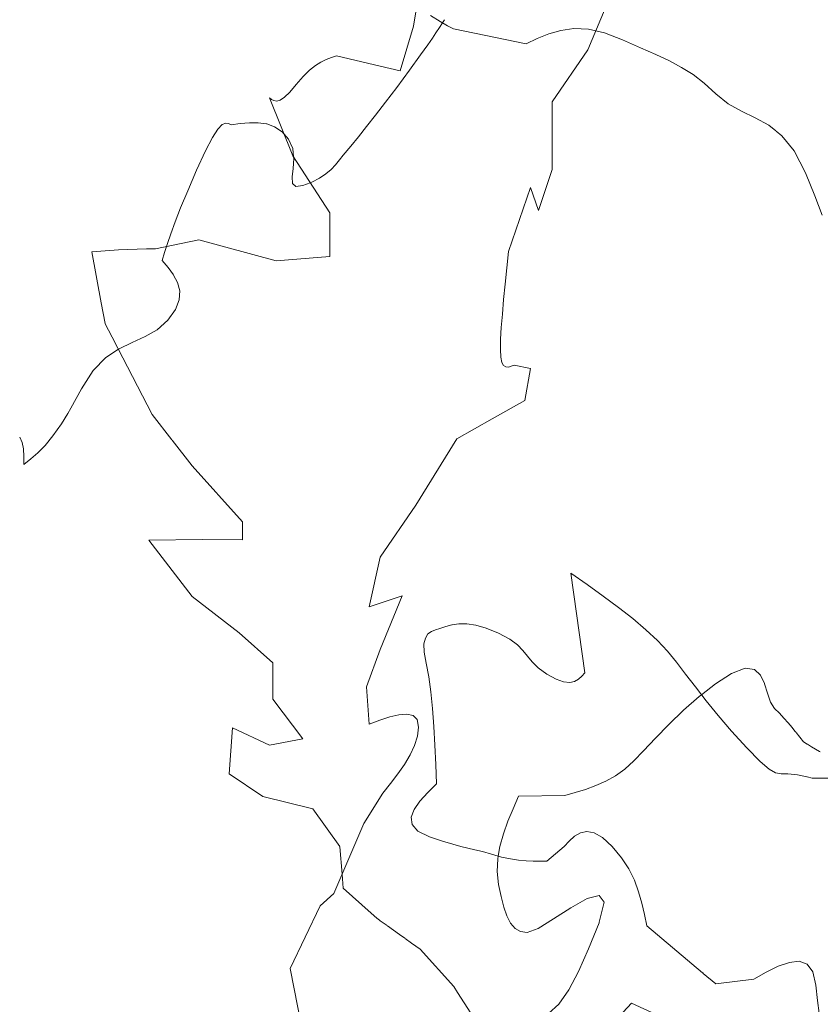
# Model space of a CAD drawing. Header units: millimetres. Extents: x -46876 to 9452, y -13755 to 24767.
# Tile 51 of 55: x -12008 to -7342, y 11876 to 17614. Entities that reach past the tile are written whole.
import ezdxf

# ---------------------------------------------------------------- set-up
doc = ezdxf.new("R2010")
doc.units = ezdxf.units.MM
doc.layers.add('L-PLNT', color=71, linetype='Continuous', lineweight=9)

# ---------------------------------------------------------------- blocks, each defined once
blk = doc.blocks.new('M_RPC Tree - Deciduous - Red Maple - 9 Meters-V43-3D - CAPA')
at = {"layer": 'L-PLNT'}
for p, q in [((-8697.3, 17438.1), (-8554, 17781.6)), ((-9712.7, 17576.6), (-9693.2, 17694.3)), ((-9790.8, 17316), (-9712.7, 17576.6)), ((-10221.5, 17381.9), (-10191.6, 17393.2)), ((-10191.6, 17393.2), (-10162.2, 17402.7)), ((-10162.2, 17402.7), (-9906.8, 17343)), ((-8904.2, 17135.1), (-8697.3, 17438.1)), ((-10319.4, 17319.3), (-10284.9, 17346.8)), ((-10284.9, 17346.8), (-10252.4, 17367)), ((-10252.4, 17367), (-10221.5, 17381.9)), ((-9906.8, 17343), (-9790.8, 17316)), ((-10396.7, 17235.5), (-10356.5, 17282.8)), ((-10356.5, 17282.8), (-10319.4, 17319.3)), ((-10434.6, 17190.8), (-10396.7, 17235.5)), ((-10416.3, 16820.7), (-10553, 17159.4)), ((-10553, 17159.4), (-10540.3, 17149.4)), ((-10490, 17145.7), (-10465.3, 17161.7)), ((-10465.3, 17161.7), (-10434.6, 17190.8)), ((-10540.3, 17149.4), (-10526.3, 17142.1)), ((-10526.3, 17142.1), (-10510, 17140)), ((-10510, 17140), (-10490, 17145.7)), ((-8904.2, 16741.9), (-8904.2, 17135.1)), ((-10201.2, 16488.3), (-10416.3, 16820.7)), ((-8983.8, 16502.8), (-8904.2, 16741.9)), ((-9158.9, 16262.4), (-9031.6, 16636.7)), ((-9031.6, 16636.7), (-8983.8, 16502.8)), ((-10201.2, 16234), (-10201.2, 16488.3)), ((-11217.5, 16279.5), (-10963.5, 16331.7)), ((-10963.5, 16331.7), (-10514, 16208.9)), ((-11588.9, 16260.3), (-11432.5, 16272.8)), ((-11533.6, 15964.9), (-11588.9, 16260.3)), ((-11432.5, 16272.8), (-11270, 16277.9)), ((-11269.3, 16277.9), (-11217.5, 16279.5)), ((-9169.1, 16167.1), (-9158.9, 16262.4)), ((-10514, 16208.9), (-10201.2, 16234)), ((-9178.8, 16073.6), (-9169.1, 16167.1)), ((-9187.8, 15983.6), (-9178.8, 16073.6)), ((-11510.7, 15842.7), (-11533.5, 15964.7)), ((-9195.4, 15898.8), (-9187.8, 15983.6)), ((-9201.4, 15820.8), (-9195.4, 15898.8)), ((-11450.9, 15727), (-11510, 15841.5)), ((-9205.3, 15751.5), (-9201.4, 15820.8)), ((-11436.9, 15700), (-11450.1, 15725.6)), ((-9206.7, 15692.5), (-9205.3, 15751.5)), ((-11237.1, 15313.7), (-11436.5, 15699.3)), ((-9204.4, 15647.5), (-9206.7, 15692.5)), ((-9197.9, 15617.2), (-9204.4, 15647.5)), ((-9187.9, 15599.1), (-9197.9, 15617.2)), ((-9175.1, 15590.9), (-9187.9, 15599.1)), ((-9160.3, 15590), (-9175.1, 15590.9)), ((-9144, 15594), (-9160.3, 15590)), ((-9127.1, 15600.5), (-9144, 15594)), ((-9031.6, 15581.1), (-9127.1, 15600.5)), ((-9063.4, 15394.4), (-9031.6, 15581.1)), ((-9254.5, 15288.3), (-9063.4, 15394.4)), ((-11120.8, 15165.5), (-11237.1, 15313.7)), ((-9461.4, 15171.6), (-9254.5, 15288.3)), ((-11002.5, 15014.7), (-11119.8, 15164.2)), ((-9700.2, 14785.4), (-9461.4, 15171.6)), ((-10709.4, 14688.6), (-11002.5, 15014.7)), ((-9907.1, 14482.4), (-9700.2, 14785.4)), ((-10709.4, 14582.6), (-10709.4, 14688.6)), ((-11256.6, 14581), (-10943.9, 14585)), ((-11002.5, 14251.8), (-11256.6, 14581)), ((-10943.9, 14585), (-10709.4, 14582.6)), ((-9970.8, 14191.8), (-9907.1, 14482.4)), ((-10728.9, 14040.6), (-11002.5, 14251.8)), ((-9779.8, 14256.5), (-9970.8, 14191.8)), ((-9907.1, 13944.3), (-9779.8, 14256.5)), ((-10533.5, 13865.6), (-10728.9, 14040.6)), ((-9986.8, 13725.9), (-9907.1, 13944.3)), ((-10533.5, 13653.7), (-10533.5, 13865.6)), ((-9970.8, 13508.8), (-9986.8, 13725.9)), ((-10357.6, 13424.1), (-10533.5, 13653.7)), ((-9851.4, 13550.7), (-9909.8, 13531.3)), ((-9797.9, 13563.9), (-9851.4, 13550.7)), ((-9752, 13567.7), (-9797.9, 13563.9)), ((-9716, 13559.1), (-9752, 13567.7)), ((-9692.6, 13534.9), (-9716, 13559.1)), ((-10787.6, 13220.1), (-10768, 13486.5)), ((-10768, 13486.5), (-10553, 13387.2)), ((-9909.8, 13531.3), (-9970.8, 13508.8)), ((-9684.3, 13492.1), (-9692.6, 13534.9)), ((-9690.3, 13438.4), (-9684.3, 13492.1)), ((-9707.2, 13384.2), (-9690.3, 13438.4)), ((-10553, 13387.2), (-10357.6, 13424.1)), ((-9733.1, 13329.3), (-9707.2, 13384.2)), ((-9766.3, 13273.9), (-9733.1, 13329.3)), ((-9804.9, 13218.3), (-9766.3, 13273.9)), ((-10592.1, 13087.4), (-10787.6, 13220.1)), ((-9847.2, 13162.3), (-9804.9, 13218.3)), ((-9891.2, 13106.3), (-9847.2, 13162.3)), ((-10299, 13015.6), (-10592.1, 13087.4)), ((-10002.7, 12928.8), (-9891.2, 13106.3)), ((-10142.6, 12795.1), (-10299, 13015.6)), ((-10177.8, 12522.8), (-10002.7, 12928.8)), ((-10129.7, 12634.4), (-10142.6, 12794.1)), ((-10123.1, 12552.9), (-10129.7, 12634.4)), ((-10257.4, 12449.3), (-10177.8, 12522.8)), ((-9959.8, 12406.7), (-10123.1, 12552.9)), ((-10432.5, 12084.7), (-10257.4, 12449.3)), ((-9927.7, 12377.9), (-9959.5, 12406.4)), ((-9911.9, 12366.7), (-9927.7, 12377.9)), ((-9906.8, 12363), (-9910.6, 12365.8)), ((-9867.3, 12334.9), (-9906.8, 12363)), ((-9794.2, 12282.9), (-9865.6, 12333.8)), ((-9763.6, 12261.1), (-9794, 12282.7)), ((-9724.5, 12233.3), (-9762.1, 12260)), ((-9673.6, 12197), (-9724.2, 12233)), ((-9478.1, 11979.6), (-9673.6, 12197)), ((-10352.9, 11682.2), (-10432.5, 12084.7)), ((-9456.2, 11945.7), (-9478.1, 11979.6)), ((-9339.4, 11765.1), (-9456, 11945.3)), ((-8442.3, 11882.7), (-8676.8, 11630.7)), ((-8252.4, 11795), (-8442.3, 11882.7))]:
    blk.add_line(p, q, dxfattribs=at)
blk = doc.blocks.new('M_RPC Tree - Deciduous - Siberian Crab Apple - 6_1 Meters-V49-3D - CAPA')
at = {"layer": 'L-PLNT'}
for p, q in [((-9614.2, 17638.7), (-9558.3, 17603.4)), ((-9561.9, 17569.1), (-9582.9, 17537.1)), ((-9544.5, 17595.5), (-9561.9, 17569.1)), ((-9558.3, 17603.4), (-9515.7, 17579)), ((-9532.5, 17613.7), (-9544.5, 17595.5)), ((-9515.7, 17579), (-9488.7, 17564.7)), ((-9488.7, 17564.7), (-9479.2, 17560.1)), ((-9479.2, 17560.1), (-9057.1, 17474.1)), ((-8854.6, 17551.6), (-8778, 17561.7)), ((-8778, 17561.7), (-8693.8, 17558.2)), ((-8693.8, 17558.2), (-8651, 17549)), ((-9603, 17507.1), (-9630.1, 17468.3)), ((-9582.9, 17537.1), (-9603, 17507.1)), ((-9057.1, 17474.1), (-8992.1, 17504.4)), ((-8992.1, 17504.4), (-8925.3, 17531.3)), ((-8925.3, 17531.3), (-8854.6, 17551.6)), ((-8651, 17549), (-8599.9, 17538)), ((-8599.9, 17538), (-8494.3, 17497.5)), ((-9630.1, 17468.3), (-9672.2, 17409.7)), ((-8494.3, 17497.5), (-8390.4, 17450.5)), ((-8390.4, 17450.5), (-8300.5, 17410.3)), ((-9672.2, 17409.7), (-9737.1, 17320.3)), ((-8300.5, 17410.3), (-8221.6, 17373.3)), ((-8221.6, 17373.3), (-8150.5, 17335.7)), ((-8150.5, 17335.7), (-8083.8, 17293.6)), ((-9737.1, 17320.3), (-9811.3, 17219.5)), ((-8083.8, 17293.6), (-8018.6, 17243.5)), ((-9811.3, 17219.5), (-9876.6, 17132.5)), ((-8018.6, 17243.5), (-7951.6, 17181.5)), ((-7951.6, 17181.5), (-7879.4, 17123.5)), ((-9876.6, 17132.5), (-9934.7, 17057.1)), ((-7879.4, 17123.5), (-7802.3, 17080.8)), ((-9934.7, 17057.1), (-9986.8, 16990.9)), ((-7802.3, 17080.8), (-7722.7, 17042.6)), ((-7722.7, 17042.6), (-7643.2, 16998.4)), ((-10827.5, 17002.3), (-10852.7, 16976.1)), ((-10807.6, 17011.4), (-10827.5, 17002.3)), ((-10791.2, 17008.9), (-10807.6, 17011.4)), ((-10776.5, 17000.8), (-10791.2, 17008.9)), ((-10722.7, 17008.1), (-10776.5, 17000.8)), ((-10669.7, 17013.1), (-10722.7, 17008.1)), ((-10618.1, 17013.2), (-10669.7, 17013.1)), ((-10570.7, 17006.5), (-10618.1, 17013.2)), ((-10522.7, 16989.8), (-10568.8, 17006.2)), ((-10479.6, 16961.1), (-10522.4, 16989.7)), ((-9986.8, 16990.9), (-10034.5, 16931.6)), ((-7643.2, 16998.4), (-7601.4, 16965.4)), ((-10885, 16926.8), (-10926, 16848.9)), ((-10852.7, 16976.1), (-10885, 16926.8)), ((-10467.5, 16947.6), (-10479.6, 16961.1)), ((-10441.2, 16918.2), (-10467.5, 16947.6)), ((-10034.5, 16931.6), (-10079.4, 16876.9)), ((-7600, 16964.2), (-7566, 16937.4)), ((-7566, 16937.4), (-7493.9, 16848.8)), ((-10417.2, 16863.4), (-10441.2, 16918.2)), ((-10079.4, 16876.9), (-10122.7, 16824.6)), ((-10926, 16848.9), (-10977.6, 16736.5)), ((-10412.4, 16814.7), (-10417.2, 16863.4)), ((-10411.4, 16804.6), (-10412.4, 16814.7)), ((-10122.7, 16824.6), (-10144.5, 16796.3)), ((-7493.9, 16848.8), (-7429, 16722.2)), ((-10415.3, 16747.3), (-10411.4, 16804.6)), ((-10167.8, 16768.4), (-10194, 16741.2)), ((-10144.5, 16796.3), (-10167.8, 16768.4)), ((-10977.6, 16736.5), (-11029.3, 16616.4)), ((-10420.3, 16697.3), (-10415.3, 16747.3)), ((-10418, 16660.1), (-10420.3, 16697.3)), ((-10224.6, 16715.1), (-10261, 16690.5)), ((-10194, 16741.2), (-10223.4, 16716.1)), ((-7429, 16722.2), (-7374.8, 16586.7)), ((-10399.9, 16641.5), (-10418, 16660.1)), ((-10357.4, 16647), (-10399.9, 16641.5)), ((-10314.7, 16663.7), (-10357.4, 16647)), ((-10304.8, 16667.6), (-10314.7, 16663.7)), ((-10261, 16690.5), (-10304.8, 16667.6)), ((-11029.3, 16616.4), (-11070.3, 16517.1)), ((-7374.8, 16586.7), (-7332.1, 16474)), ((-11070.3, 16517.1), (-11102.6, 16435.1)), ((-11102.6, 16435.1), (-11127.8, 16366.9)), ((-11127.8, 16366.9), (-11147.7, 16309)), ((-11147.7, 16309), (-11153, 16292.8)), ((-11164.1, 16258.1), (-11178.8, 16210.6)), ((-11153, 16292.8), (-11164.1, 16258.1)), ((-11178.8, 16210.6), (-11143.5, 16168.9)), ((-11143.5, 16168.9), (-11112.1, 16126.2)), ((-11112, 16126.1), (-11088.2, 16081.5)), ((-11088.2, 16081.5), (-11075.8, 16033.7)), ((-11075.8, 16033.7), (-11078.6, 15982)), ((-11078.6, 15982), (-11100.5, 15925.2)), ((-11100.5, 15925.2), (-11145.3, 15862.4)), ((-11145.3, 15862.4), (-11207.5, 15807.2)), ((-11207.5, 15807.2), (-11277.2, 15767.5)), ((-11352, 15733.7), (-11429.1, 15696)), ((-11277.2, 15767.5), (-11352, 15733.7)), ((-11433.4, 15693.2), (-11506, 15644.8)), ((-11429.1, 15696), (-11433.4, 15693.2)), ((-11506, 15644.8), (-11579.9, 15570.4)), ((-11579.9, 15570.4), (-11648.2, 15463.1)), ((-11648.2, 15463.1), (-11709.4, 15349.2)), ((-11709.4, 15349.2), (-11727.5, 15319.5)), ((-11728.1, 15318.5), (-11764.5, 15258.8)), ((-11764.5, 15258.8), (-11814.5, 15188)), ((-11994, 15150.5), (-12008.4, 15180.5)), ((-11986.6, 15112.4), (-11993.9, 15149.8)), ((-11814.5, 15188), (-11860.3, 15132.9)), ((-11983.9, 15068.8), (-11986.6, 15112.4)), ((-11860.3, 15132.9), (-11903.1, 15089.6)), ((-11983.5, 15022.6), (-11983.9, 15068.8)), ((-11943.8, 15054.1), (-11983.5, 15022.6)), ((-11903.4, 15089.3), (-11943.8, 15054.1)), ((-8701.3, 14322.3), (-8795.8, 14389.4)), ((-8795.8, 14389.4), (-8715.4, 13807.5)), ((-8608.6, 14255.5), (-8701.3, 14322.3)), ((-8519.4, 14189.2), (-8608.6, 14255.5)), ((-8435.5, 14123.5), (-8519.4, 14189.2)), ((-8358.6, 14058.9), (-8435.5, 14123.5)), ((-9585.1, 14059.3), (-9608.9, 14049.4)), ((-9559.6, 14066.5), (-9585.1, 14059.3)), ((-9524.8, 14078.3), (-9559.6, 14066.5)), ((-9489.9, 14087.7), (-9524.8, 14078.3)), ((-9448.3, 14094.1), (-9488.3, 14088.1)), ((-9403, 14094.1), (-9448.3, 14094.1)), ((-9350.7, 14086.4), (-9403, 14094.1)), ((-9289.5, 14068.8), (-9350.7, 14086.4)), ((-9217.9, 14039.5), (-9289.5, 14068.8)), ((-8290.6, 13995.4), (-8358.6, 14058.9)), ((-9644.2, 14010.6), (-9652.1, 13976.2)), ((-9629.2, 14034.1), (-9644.2, 14010.6)), ((-9608.9, 14049.4), (-9629.2, 14034.1)), ((-9152.7, 14004.5), (-9217.9, 14039.5)), ((-9107.6, 13970.8), (-9152.7, 14004.5)), ((-9652.1, 13976.2), (-9651.3, 13928.2)), ((-9075.5, 13937.7), (-9107.6, 13970.8)), ((-8233, 13933.4), (-8290.6, 13995.4)), ((-9651.3, 13928.2), (-9640, 13863.9)), ((-9049.4, 13904.7), (-9075.5, 13937.7)), ((-9022.1, 13871.3), (-9049.4, 13904.7)), ((-8181, 13869.5), (-8233, 13933.4)), ((-9640, 13863.9), (-9624.5, 13785.1)), ((-8986.9, 13836.8), (-9022.1, 13871.3)), ((-8936.5, 13800.6), (-8986.9, 13836.8)), ((-8127.3, 13800.2), (-8181, 13869.5)), ((-9624.5, 13785.1), (-9612.2, 13696.2)), ((-8882, 13771.2), (-8936.5, 13800.6)), ((-8838.2, 13755.8), (-8882, 13771.2)), ((-8732.9, 13787.8), (-8752.2, 13770.4)), ((-8715.4, 13807.5), (-8732.9, 13787.8)), ((-8070.1, 13725.5), (-8127.3, 13800.2)), ((-8803, 13752.1), (-8838.2, 13755.8)), ((-8775, 13757.8), (-8803, 13752.1)), ((-8752.2, 13770.4), (-8775, 13757.8)), ((-8007.5, 13645.2), (-8070.1, 13725.5)), ((-9612.2, 13696.2), (-9602.5, 13599)), ((-9602.5, 13599), (-9594.9, 13495.2)), ((-7938, 13559.5), (-8007.5, 13645.2)), ((-7859.6, 13468.1), (-7938, 13559.5)), ((-9594.9, 13495.2), (-9589, 13386.4)), ((-7770.7, 13371.2), (-7859.6, 13468.1)), ((-9589, 13386.4), (-9584, 13274.3)), ((-7692.6, 13291.7), (-7770.7, 13371.2)), ((-9584, 13274.3), (-9579.7, 13160.5)), ((-7640.5, 13246.3), (-7692.6, 13291.7)), ((-7603.5, 13225.3), (-7640.5, 13246.3)), ((-7570.8, 13219.4), (-7603.5, 13225.3)), ((-7531.3, 13218.7), (-7570.8, 13219.4)), ((-7474.3, 13213.7), (-7531.3, 13218.7)), ((-7419.9, 13201.7), (-7474.3, 13213.7)), ((-7388.8, 13194.8), (-7418.4, 13201.4)), ((-9579.7, 13160.5), (-9630.4, 13109.8)), ((-7293.3, 13193), (-7388.8, 13194.8)), ((-9630.4, 13109.8), (-9675.5, 13059.9)), ((-9675.6, 13059.8), (-9709.4, 13011.7)), ((-9709.4, 13011.7), (-9726.4, 12966)), ((-9726.4, 12966), (-9720.9, 12923.6)), ((-9720.9, 12923.6), (-9687.2, 12885.3)), ((-9687.2, 12885.3), (-9619.8, 12852.1)), ((-8805.6, 12827.3), (-8774, 12855.5)), ((-8774, 12855.5), (-8740, 12875.6)), ((-8740, 12875.6), (-8702.3, 12883.7)), ((-8702.3, 12883.7), (-8659.6, 12875.8)), ((-8659.6, 12875.8), (-8610.8, 12847.9)), ((-9619.8, 12852.1), (-9543.9, 12826.4)), ((-9543.9, 12826.4), (-9484.8, 12808.5)), ((-9484.8, 12808.5), (-9437.4, 12795.9)), ((-9437.4, 12795.9), (-9396.2, 12786.2)), ((-8836, 12795.2), (-8805.6, 12827.3)), ((-8610.8, 12847.9), (-8554.6, 12796.1)), ((-8554.6, 12796.1), (-8500.7, 12730.6)), ((-9396.2, 12786.2), (-9356.1, 12777)), ((-9356.1, 12777), (-9311.8, 12765.9)), ((-9311.8, 12765.9), (-9258.1, 12750.4)), ((-9258.1, 12750.4), (-9200.7, 12734.5)), ((-8936.5, 12710.9), (-8836, 12795.2)), ((-9200.7, 12734.5), (-9148.6, 12723.4)), ((-9148.6, 12723.4), (-9100.9, 12716.2)), ((-9100.9, 12716.2), (-9056.7, 12712.1)), ((-9056.7, 12712.1), (-9015.2, 12710.4)), ((-9015.2, 12710.4), (-8975.4, 12710.2)), ((-8975.4, 12710.2), (-8936.5, 12710.9)), ((-8500.7, 12730.6), (-8458.5, 12664.9)), ((-8458.5, 12664.9), (-8425.9, 12598.8)), ((-8425.9, 12598.8), (-8401.1, 12532.5)), ((-8401.1, 12532.5), (-8382, 12466)), ((-8382, 12466), (-8366.8, 12399.4)), ((-8366.8, 12399.4), (-8353.6, 12332.7)), ((-8353.6, 12332.7), (-8028.7, 12059.4)), ((-7587.6, 12097.5), (-7522.8, 12120.5)), ((-7522.5, 12120.6), (-7465.8, 12126.6)), ((-7465.8, 12126.6), (-7419.4, 12110.1)), ((-7419.4, 12110.1), (-7386.2, 12065.4)), ((-8027.7, 12058.6), (-8025.5, 12056.7)), ((-8024.2, 12055.6), (-7951.6, 11994.5)), ((-7730.5, 12023.2), (-7657.7, 12063.1)), ((-7657.7, 12063.1), (-7587.6, 12097.5)), ((-7386.2, 12065.4), (-7368.7, 11986.9)), ((-7951.6, 11994.5), (-7730.5, 12023.2)), ((-7368.7, 11986.9), (-7359.2, 11898.6)), ((-7359.2, 11898.6), (-7349.4, 11824.7))]:
    blk.add_line(p, q, dxfattribs=at)
blk = doc.blocks.new('M_RPC Tree - Deciduous - Siberian Crab Apple - 6_1 Meters-V51-3D - CAPA')
at = {"layer": 'L-PLNT'}
for p, q in [((-7780.9, 13834.1), (-7859.9, 13803.3)), ((-7726.5, 13827.9), (-7780.9, 13834.1)), ((-7859.9, 13803.3), (-7954, 13742.7)), ((-7690.6, 13795), (-7726.5, 13827.9)), ((-7667, 13745.6), (-7690.6, 13795)), ((-7954, 13742.7), (-8034.6, 13680)), ((-7649.5, 13689.7), (-7666.6, 13744.3)), ((-8047.7, 13669.8), (-8138.8, 13589.5)), ((-8034.6, 13680), (-8047.7, 13669.8)), ((-7632.1, 13637.7), (-7649.5, 13689.7)), ((-7608.5, 13599.7), (-7632.1, 13637.7)), ((-7580.7, 13572.1), (-7608.5, 13599.7)), ((-8138.8, 13589.5), (-8224.9, 13506.8)), ((-7554.7, 13544.4), (-7580.7, 13572.1)), ((-7530.4, 13517), (-7554.7, 13544.4)), ((-8224.9, 13506.8), (-8303.7, 13426.7)), ((-7507, 13489.2), (-7530.2, 13516.7)), ((-7490.3, 13468.6), (-7506.8, 13489)), ((-8303.7, 13426.7), (-8372.8, 13354.1)), ((-7484.3, 13461.3), (-7490, 13468.2)), ((-7462.4, 13433.6), (-7483.6, 13460.3)), ((-7440.8, 13405.9), (-7461.9, 13432.9)), ((-7418.2, 13391.6), (-7440.8, 13405.9)), ((-7394.1, 13376.5), (-7417.7, 13391.3)), ((-7346.9, 13349.1), (-7394.1, 13376.5)), ((-8372.8, 13354.1), (-8429.9, 13294.1)), ((-7342.9, 13347.2), (-7346.9, 13349.1)), ((-8429.9, 13294.1), (-8481.7, 13246.8)), ((-8536, 13208), (-8592.6, 13176.3)), ((-8481.7, 13246.8), (-8536, 13208)), ((-8651, 13150.4), (-8710.7, 13128.7)), ((-8592.6, 13176.3), (-8651, 13150.4)), ((-9100.4, 13088.7), (-9132.5, 13015.8)), ((-8832.2, 13092.4), (-9100.4, 13088.7)), ((-8771.2, 13109.8), (-8832.2, 13092.4)), ((-8710.7, 13128.7), (-8771.2, 13109.8)), ((-9132.5, 13015.8), (-9162.6, 12942.9)), ((-9162.6, 12942.9), (-9188.9, 12869.8)), ((-9188.9, 12869.8), (-9209.4, 12796.6)), ((-9209.5, 12796.3), (-9219.4, 12739.7)), ((-9219.4, 12739.7), (-9222.4, 12723)), ((-9222.4, 12723), (-9225.8, 12649.2)), ((-9225.8, 12649.2), (-9217.8, 12574.9)), ((-9217.8, 12574.9), (-9203.2, 12504.5)), ((-8701, 12491.9), (-8630.6, 12510.2)), ((-8630.6, 12510.2), (-8601.5, 12471.6)), ((-9203.2, 12504.5), (-9187.5, 12442.9)), ((-8795.5, 12438.9), (-8701, 12491.9)), ((-8601.5, 12471.6), (-8631.1, 12354.2)), ((-9187.5, 12442.9), (-9169.4, 12390.8)), ((-8896.7, 12373.5), (-8795.5, 12438.9)), ((-9169.4, 12390.8), (-9147.8, 12349.1)), ((-9147.3, 12348.6), (-9121.5, 12318.6)), ((-8987.3, 12317.8), (-8896.7, 12373.5)), ((-8632, 12351.7), (-8693, 12200.2)), ((-8631.1, 12354.2), (-8632, 12351.9)), ((-9121.5, 12318.6), (-9089.3, 12299.9)), ((-9089.3, 12299.9), (-9050.1, 12293.9)), ((-9050.1, 12293.9), (-8987.3, 12317.8)), ((-8693, 12200.2), (-8751.2, 12068.2)), ((-8751.2, 12068.2), (-8807.9, 11960)), ((-8807.9, 11960), (-8865.5, 11877.6)), ((-8865.5, 11877.6), (-8926.3, 11822.7))]:
    blk.add_line(p, q, dxfattribs=at)

msp = doc.modelspace()

# ---------------------------------------------------------------- block references
at = {"layer": 'L-PLNT'}
for name in ['M_RPC Tree - Deciduous - Siberian Crab Apple - 6_1 Meters-V49-3D - CAPA', 'M_RPC Tree - Deciduous - Siberian Crab Apple - 6_1 Meters-V51-3D - CAPA', 'M_RPC Tree - Deciduous - Red Maple - 9 Meters-V43-3D - CAPA']:
    msp.add_blockref(name, (0, 0), dxfattribs=at)

doc.saveas('drawing.dxf')
